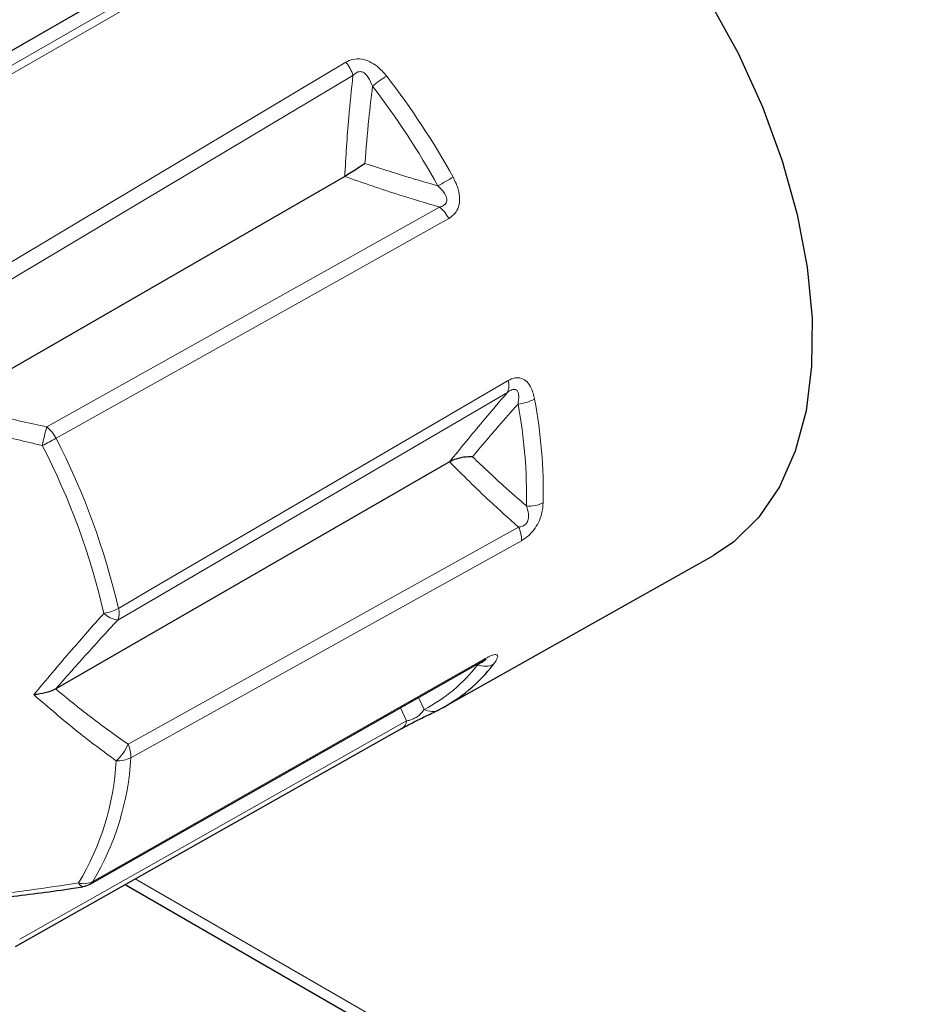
# Model space of a CAD drawing. Header units: millimetres. Extents: x 1 to 419, y 2 to 295.
# Tile 12 of 59: x 63 to 71, y 74 to 84. Entities that reach past the tile are written whole.
import ezdxf

# ---------------------------------------------------------------- set-up
doc = ezdxf.new("R2010")
doc.units = ezdxf.units.MM

msp = doc.modelspace()

# ---------------------------------------------------------------- linework, layer by layer
at = {"color": 8, "linetype": 'Continuous', "lineweight": 18}
for p, q in [((61.0882, 82.3078), (64.8233, 84.4527)), ((66.1359, 83.2387), (62.4555, 81.0431)), ((63.2164, 79.8858), (66.9606, 81.9843)), ((67.6092, 80.2154), (63.8922, 78.0431)), ((63.9905, 76.8572), (67.7158, 78.9302)), ((67.325, 77.6155), (67.3077, 77.614)), ((66.7606, 77.3031), (66.815, 77.1892)), ((66.6467, 77.0794), (66.589, 77.2055)), ((62.957, 74.9963), (66.6467, 77.0794)), ((82.2178, 65.0891), (64.0586, 75.5722))]:
    msp.add_line(p, q, dxfattribs=at)
at = {"color": 7, "linetype": 'Continuous', "lineweight": 25}
for p, q in [((64.0371, 84.145), (60.2813, 81.9768)), ((66.0576, 82.276), (62.3018, 80.1079)), ((67.0562, 79.5529), (63.3004, 77.3847)), ((67.012, 77.2164), (69.5729, 78.6585)), ((63.6295, 75.5234), (67.3712, 77.6501)), ((62.9154, 74.9268), (66.6051, 77.01)), ((63.9638, 75.5187), (82.2218, 64.9786))]:
    msp.add_line(p, q, dxfattribs=at)
at = {"color": 8, "linetype": 'Continuous', "lineweight": 18, "flags": 128}
for points in [[(64.921, 84.4265), (64.6351, 84.2625), (63.4916, 83.6064), (61.1842, 82.2827)], [(62.3884, 81.1689), (62.6699, 81.337), (63.7957, 82.0095), (66.0673, 83.3662)], [(67.0486, 81.8736), (66.7621, 81.7132), (65.616, 81.0716), (63.3034, 79.7772)], [(63.8985, 78.1543), (64.1829, 78.3207), (65.3203, 78.9862), (67.6151, 80.3288)], [(67.7419, 78.7995), (67.4569, 78.641), (66.3169, 78.0071), (64.0168, 76.7284)], [(63.6542, 75.5471), (63.9405, 75.7099), (65.0859, 76.3611), (67.3968, 77.6751)]]:
    msp.add_lwpolyline(points, dxfattribs=at)
at = {"color": 7, "linetype": 'Continuous', "lineweight": 25, "flags": 128}
for points in [[(69.5376, 83.9473), (69.8083, 83.4516), (70.0401, 82.9419), (70.2292, 82.4262), (70.3727, 81.9127), (70.4683, 81.4095), (70.5145, 80.9244), (70.5106, 80.4653), (70.4567, 80.0392), (70.3536, 79.6529), (70.2029, 79.3125), (70.007, 79.0234), (69.769, 78.7902), (69.5729, 78.6585)], [(66.5948, 77.0048), (66.6047, 77.0094), (66.6053, 77.0097)], [(63.5584, 75.4992), (63.5591, 75.4993), (63.5596, 75.4993)]]:
    msp.add_lwpolyline(points, dxfattribs=at)
at = {"color": 8, "linetype": 'Continuous', "lineweight": 18}
for centre, radius, start, end in [((65.811, 83.1461), 0.3378, 15.90428, 40.65847), ((66.9522, 82.4031), 0.967, 120.79704, 130.68998), ((60.4114, 78.5679), 7.6368, 28.98737, 37.66001), ((60.375, 78.5468), 7.5118, 28.98737, 37.66001), ((63.3746, 88.7342), 7.4577, 298.61091, 299.89421), ((66.7638, 81.7375), 0.3156, 25.54305, 51.43268), ((67.4557, 80.2802), 0.1666, 337.13449, 16.97958), ((67.6743, 80.5142), 0.4116, 274.92996, 298.09306), ((63.0249, 79.226), 4.7664, 358.86495, 10.61664), ((63.1054, 79.2584), 4.8457, 358.86495, 10.61664), ((64.9351, 79.37), 1.7944, 163.29577, 169.14644), ((63.0202, 79.6395), 0.3149, 25.92417, 51.44535), ((62.1019, 81.8831), 2.4245, 296.21332, 299.70701), ((57.0549, 76.5561), 6.8821, 13.01995, 27.25662), ((57.1033, 76.583), 6.9745, 13.01995, 27.25662), ((67.818, 79.4182), 0.2879, 264.48904, 297.32253), ((67.4812, 78.8154), 0.2612, 356.50201, 26.06437), ((63.6848, 78.549), 0.4488, 279.65771, 298.43954), ((63.928, 78.2868), 0.2464, 227.03778, 261.64684), ((63.7401, 78.1075), 0.1651, 337.02649, 16.4721), ((67.3949, 77.7829), 0.1815, 247.31063, 296.87882), ((67.3368, 77.7102), 0.0695, 299.76953, 329.60364), ((66.1166, 78.5431), 1.5234, 297.28678, 322.48761), ((66.8882, 77.3216), 0.1512, 241.05066, 297.72787), ((66.5532, 77.0877), 0.0938, 303.69004, 354.89177), ((63.5786, 77.0344), 0.4484, 311.67167, 336.72628), ((63.7542, 76.742), 0.2629, 357.02686, 25.98953), ((61.341, 76.8401), 2.5396, 329.04768, 356.82617), ((61.447, 76.8709), 2.5737, 329.04768, 356.82617), ((63.8958, 76.9607), 0.262, 265.83017, 297.50231), ((63.5699, 75.7105), 0.1838, 253.90803, 297.29294), ((63.5685, 75.5504), 0.0522, 198.42653, 258.85864), ((63.5953, 75.5832), 0.0691, 299.97587, 328.51998)]:
    msp.add_arc(centre, radius, start, end, dxfattribs=at)
at = {"color": 7, "linetype": 'Continuous', "lineweight": 25}
for centre, radius, start, end in [((66.2485, 78.5641), 1.5487, 297.28678, 322.48761), ((63.531, 75.6973), 0.2, 278.23551, 299.60959)]:
    msp.add_arc(centre, radius, start, end, dxfattribs=at)
at = {"color": 8, "linetype": 'Continuous', "lineweight": 18}
for points, knots in [([(66.4571, 83.2337), (66.4284, 83.267), (66.3818, 83.3209), (66.2964, 83.3745), (66.216, 83.4), (66.1338, 83.3984), (66.0893, 83.3769), (66.0673, 83.3662)], [0, 0, 0, 0, 0.279424, 0.452556, 0.627834, 0.815321, 1, 1, 1, 1]), ([(66.1359, 83.2387), (66.147, 83.2501), (66.1635, 83.267), (66.1922, 83.277), (66.2142, 83.277), (66.2337, 83.27), (66.2586, 83.2527), (66.2931, 83.2098), (66.3104, 83.1655), (66.3218, 83.1363)], [0, 0, 0, 0, 0.1846695, 0.2740357, 0.3456528, 0.4306293, 0.4963859, 0.6692526, 1, 1, 1, 1]), ([(66.0576, 82.276), (66.0683, 82.4641), (66.0866, 82.7851), (66.1214, 83.1058), (66.1359, 83.2387)], [0, 0, 0, 0, 0.585692, 1, 1, 1, 1]), ([(66.3218, 83.1363), (66.3095, 83.0329), (66.2804, 82.7873), (66.2609, 82.5415), (66.2496, 82.3992)], [0, 0, 0, 0, 0.421251, 1, 1, 1, 1]), ([(66.2496, 82.3992), (66.3828, 82.3562), (66.6128, 82.2819), (66.8471, 82.2152), (66.9458, 82.1872)], [0, 0, 0, 0, 0.578749, 1, 1, 1, 1]), ([(66.9606, 81.9843), (66.8342, 82.0217), (66.5292, 82.112), (66.2318, 82.2154), (66.0576, 82.276)], [0, 0, 0, 0, 0.414308, 1, 1, 1, 1]), ([(67.0486, 81.8736), (67.0699, 81.8884), (67.1093, 81.9159), (67.1454, 81.9836), (67.1576, 82.0644), (67.1426, 82.1645), (67.11, 82.2311), (67.0915, 82.2688)], [0, 0, 0, 0, 0.196636, 0.364039, 0.533855, 0.736097, 1, 1, 1, 1]), ([(66.9458, 82.1872), (66.9669, 82.1663), (67.0015, 82.1321), (67.029, 82.0815), (67.0326, 82.0501), (67.0287, 82.0302), (67.0197, 82.0153), (67.0007, 81.9982), (66.9803, 81.9893), (66.9638, 81.9851), (66.9606, 81.9843)], [0, 0, 0, 0, 0.313875, 0.515866, 0.603506, 0.660878, 0.747823, 0.804028, 0.961946, 1, 1, 1, 1]), ([(67.8681, 80.1511), (67.8588, 80.1896), (67.8436, 80.2519), (67.7976, 80.3186), (67.7445, 80.3541), (67.6794, 80.3596), (67.6364, 80.339), (67.6151, 80.3288)], [0, 0, 0, 0, 0.279424, 0.452556, 0.627834, 0.815321, 1, 1, 1, 1]), ([(67.0562, 79.5529), (67.161, 79.6815), (67.34, 79.9009), (67.5304, 80.1233), (67.6092, 80.2154)], [0, 0, 0, 0, 0.585692, 1, 1, 1, 1]), ([(67.6092, 80.2154), (67.6231, 80.2248), (67.6436, 80.2387), (67.6707, 80.2447), (67.6881, 80.2424), (67.7004, 80.2339), (67.7123, 80.2154), (67.7203, 80.1729), (67.7139, 80.1314), (67.7097, 80.1042)], [0, 0, 0, 0, 0.18467, 0.274036, 0.345653, 0.430629, 0.496386, 0.669253, 1, 1, 1, 1]), ([(62.3018, 80.1079), (62.447, 80.0689), (62.7491, 79.9878), (63.0567, 79.9207), (63.2164, 79.8858)], [0, 0, 0, 0, 0.480564, 1, 1, 1, 1]), ([(67.7097, 80.1042), (67.6472, 80.0333), (67.4991, 79.8649), (67.3574, 79.6982), (67.2755, 79.6018)], [0, 0, 0, 0, 0.4212514, 1, 1, 1, 1]), ([(63.1728, 79.7079), (63.0113, 79.7459), (62.6548, 79.8298), (62.3065, 79.9334), (62.1161, 79.99)], [0, 0, 0, 0, 0.45331, 1, 1, 1, 1]), ([(67.2755, 79.6018), (67.3732, 79.5084), (67.542, 79.347), (67.7167, 79.1955), (67.7903, 79.1316)], [0, 0, 0, 0, 0.578749, 1, 1, 1, 1]), ([(67.7158, 78.9302), (67.6225, 79.0125), (67.3972, 79.2112), (67.1822, 79.4267), (67.0562, 79.5529)], [0, 0, 0, 0, 0.414308, 1, 1, 1, 1]), ([(67.7903, 79.1316), (67.7984, 79.1078), (67.8117, 79.0686), (67.8121, 79.0152), (67.8015, 78.9842), (67.7899, 78.9654), (67.7763, 78.9522), (67.7538, 78.9382), (67.7337, 78.9324), (67.7187, 78.9305), (67.7158, 78.9302)], [0, 0, 0, 0, 0.313875, 0.515866, 0.603506, 0.660878, 0.747823, 0.804028, 0.961946, 1, 1, 1, 1]), ([(67.7419, 78.7995), (67.7644, 78.8139), (67.806, 78.8404), (67.8634, 78.9029), (67.9088, 78.9763), (67.9423, 79.0669), (67.9473, 79.1279), (67.9501, 79.1624)], [0, 0, 0, 0, 0.196636, 0.364039, 0.533855, 0.736097, 1, 1, 1, 1]), ([(63.0912, 77.331), (63.2092, 77.4718), (63.4251, 77.7295), (63.6556, 77.9889), (63.7601, 78.1065)], [0, 0, 0, 0, 0.54669, 1, 1, 1, 1]), ([(63.8922, 78.0431), (63.7871, 77.9287), (63.5849, 77.7087), (63.3928, 77.4899), (63.3004, 77.3847)], [0, 0, 0, 0, 0.519436, 1, 1, 1, 1]), ([(67.477, 77.621), (67.4914, 77.6415), (67.5148, 77.6747), (67.5185, 77.7058), (67.5005, 77.7171), (67.4579, 77.7075), (67.417, 77.6858), (67.3968, 77.6751)], [0, 0, 0, 0, 0.279424, 0.452556, 0.627834, 0.815321, 1, 1, 1, 1]), ([(67.3958, 77.6627), (67.3956, 77.6617), (67.3946, 77.658), (67.3739, 77.6422), (67.3444, 77.6261), (67.325, 77.6155)], [0, 0, 0, 0, 0.1134405, 0.4177541, 1, 1, 1, 1]), ([(63.3004, 77.3847), (63.4089, 77.2958), (63.6345, 77.1107), (63.8688, 76.9439), (63.9905, 76.8572)], [0, 0, 0, 0, 0.480564, 1, 1, 1, 1]), ([(63.8767, 76.6995), (63.7551, 76.789), (63.4867, 76.9864), (63.231, 77.2092), (63.0912, 77.331)], [0, 0, 0, 0, 0.45331, 1, 1, 1, 1]), ([(66.6467, 77.0794), (66.649, 77.0799), (66.6608, 77.0825), (66.6787, 77.0876), (66.7031, 77.0969), (66.7205, 77.1048), (66.7397, 77.1153), (66.765, 77.1317), (66.7951, 77.1585), (66.8075, 77.1776), (66.815, 77.1892)], [0, 0, 0, 0, 0.038054, 0.195972, 0.252177, 0.339122, 0.396494, 0.484134, 0.686125, 1, 1, 1, 1]), ([(62.4971, 75.3956), (62.681, 75.4175), (63.0174, 75.4575), (63.3625, 75.5101), (63.519, 75.5339)], [0, 0, 0, 0, 0.5466905, 1, 1, 1, 1])]:
    msp.add_open_spline(points, degree=3, knots=knots, dxfattribs=at)
at = {"color": 7, "linetype": 'Continuous', "lineweight": 25}
for points, knots in [([(66.2496, 82.3992), (66.2493, 82.3989), (66.2277, 82.384), (66.1837, 82.3544), (66.1167, 82.3111), (66.0774, 82.2878), (66.0576, 82.276)], [0, 0, 0, 0, 0.005375, 0.345048, 0.671518, 1, 1, 1, 1]), ([(67.2755, 79.6018), (67.275, 79.6018), (67.248, 79.6015), (67.1948, 79.5974), (67.1175, 79.5818), (67.0767, 79.5626), (67.0562, 79.5529)], [0, 0, 0, 0, 0.005375, 0.345048, 0.671518, 1, 1, 1, 1]), ([(67.3703, 77.6487), (67.3769, 77.6526), (67.3911, 77.6611), (67.4046, 77.6669), (67.406, 77.6674), (67.4066, 77.6676)], [0, 0, 0, 0, 0.3340687, 0.7259879, 1, 1, 1, 1]), ([(63.3004, 77.3847), (63.2762, 77.3734), (63.2241, 77.3491), (63.1476, 77.3356), (63.1021, 77.3317), (63.0916, 77.331), (63.0912, 77.331)], [0, 0, 0, 0, 0.399673, 0.862462, 0.994375, 1, 1, 1, 1]), ([(66.5948, 77.0048), (66.6183, 77.0178), (66.6618, 77.0418), (66.7385, 77.0808), (66.8145, 77.1178), (66.8937, 77.1554), (66.9351, 77.176), (66.9585, 77.1877)], [0, 0, 0, 0, 0.196636, 0.364039, 0.533855, 0.736097, 1, 1, 1, 1]), ([(62.6161, 75.3789), (62.6974, 75.3867), (62.976, 75.4134), (63.2931, 75.4559), (63.5286, 75.4927), (63.5587, 75.4974)], [0, 0, 0, 0, 0.264405, 0.905998, 1, 1, 1, 1])]:
    msp.add_open_spline(points, degree=3, knots=knots, dxfattribs=at)

doc.saveas('drawing.dxf')
